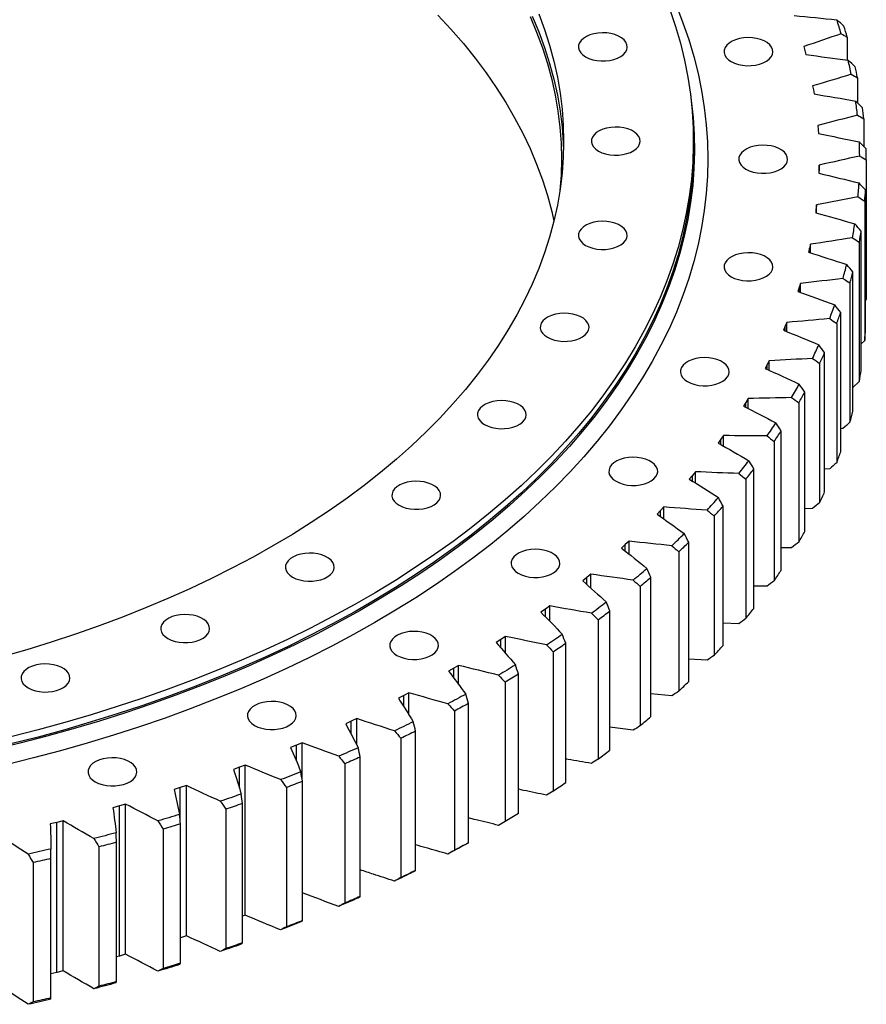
# Model space of a CAD drawing. Header units: millimetres. Extents: x -112 to 5684, y 5243 to 9647.
# Tile 11 of 12: x 3939 to 4321, y 6980 to 7424. Entities that reach past the tile are written whole.
import ezdxf

# ---------------------------------------------------------------- set-up
doc = ezdxf.new("R2010")
doc.units = ezdxf.units.MM
doc.header["$LTSCALE"] = 20

msp = doc.modelspace()

# ---------------------------------------------------------------- linework, layer by layer
at = {"color": 7, "linetype": 'Continuous', "lineweight": 25}
for p, q in [((4312.55, 7416.2), (4312.55, 7405.75)), ((4292.92, 7411.92), (4293.43, 7410.1)), ((4293.43, 7410.1), (4293.88, 7408.28)), ((4296.93, 7394.16), (4297.26, 7392.34)), ((4317.17, 7397.81), (4317.17, 7386.51)), ((4297.26, 7392.34), (4297.54, 7390.51)), ((4299.24, 7376.31), (4299.4, 7374.48)), ((4320.03, 7379.31), (4320.03, 7366.75)), ((4299.4, 7374.48), (4299.5, 7372.64)), ((4243.13, 7365.95), (4243.13, 7369.22)), ((4299.84, 7358.41), (4299.83, 7356.58)), ((4299.84, 7354.72), (4299.84, 7358.41)), ((4321.12, 7360.74), (4321.12, 7297.86)), ((4299.83, 7356.58), (4299.75, 7354.74)), ((4299.83, 7354.72), (4299.83, 7356.58)), ((4320.8, 7284.3), (4320.8, 7347.18)), ((4320.44, 7342.16), (4320.44, 7279.29)), ((4298.54, 7338.69), (4298.29, 7336.86)), ((4298.73, 7340.52), (4298.54, 7338.69)), ((4298.54, 7336.79), (4298.54, 7338.69)), ((4298.73, 7336.73), (4298.73, 7340.52)), ((4318.82, 7265.76), (4318.82, 7328.63)), ((4317.98, 7323.64), (4317.98, 7260.76)), ((4295.56, 7320.87), (4295.13, 7319.05)), ((4295.92, 7322.69), (4295.56, 7320.87)), ((4295.56, 7318.91), (4295.56, 7320.87)), ((4295.92, 7318.8), (4295.92, 7322.69)), ((4315.08, 7247.31), (4315.08, 7310.18)), ((4291.41, 7304.98), (4290.88, 7303.17)), ((4291.41, 7300.96), (4291.41, 7304.98)), ((4313.76, 7305.22), (4313.76, 7242.35)), ((4290.88, 7303.17), (4290.28, 7301.37)), ((4290.88, 7301.15), (4290.88, 7303.17)), ((4321.12, 7297.86), (4320.8, 7297.52)), ((4309.58, 7229), (4309.58, 7291.87)), ((4285.22, 7287.44), (4284.51, 7285.65)), ((4285.22, 7283.27), (4285.22, 7287.44)), ((4284.51, 7285.65), (4283.74, 7283.87)), ((4284.51, 7283.55), (4284.51, 7285.65)), ((4307.79, 7286.96), (4307.79, 7224.09)), ((4320.44, 7279.29), (4318.82, 7277.68)), ((4277.36, 7270.12), (4276.48, 7268.35)), ((4277.36, 7265.77), (4277.36, 7270.12)), ((4302.34, 7210.9), (4302.34, 7273.77)), ((4276.48, 7268.35), (4275.55, 7266.6)), ((4276.48, 7266.17), (4276.48, 7268.35)), ((4300.09, 7268.92), (4300.09, 7206.05)), ((4317.98, 7260.76), (4315.08, 7258.01)), ((4267.86, 7253.08), (4266.82, 7251.34)), ((4267.86, 7248.52), (4267.86, 7253.08)), ((4293.39, 7193.05), (4293.39, 7255.92)), ((4266.82, 7251.34), (4265.72, 7249.62)), ((4266.82, 7249.06), (4266.82, 7251.34)), ((4290.68, 7251.16), (4290.68, 7188.28)), ((4282.75, 7175.52), (4282.75, 7238.39)), ((4310.61, 7239.5), (4309.58, 7239.37)), ((4255.55, 7234.66), (4254.28, 7232.98)), ((4256.76, 7236.36), (4255.55, 7234.66)), ((4255.55, 7232.26), (4255.55, 7234.66)), ((4256.76, 7231.57), (4256.76, 7236.36)), ((4279.59, 7233.72), (4279.59, 7170.84)), ((4270.45, 7158.35), (4270.45, 7221.22)), ((4304.61, 7221.34), (4302.34, 7221.14)), ((4242.7, 7218.37), (4241.27, 7216.73)), ((4244.07, 7220.03), (4242.7, 7218.37)), ((4242.7, 7215.82), (4242.7, 7218.37)), ((4244.07, 7214.95), (4244.07, 7220.03)), ((4266.84, 7216.65), (4266.84, 7153.78)), ((4229.84, 7204.12), (4228.32, 7202.51)), ((4229.84, 7198.71), (4229.84, 7204.12)), ((4256.53, 7141.6), (4256.53, 7204.47)), ((4296.88, 7203.41), (4293.39, 7203.21)), ((4228.32, 7202.51), (4226.74, 7200.91)), ((4228.32, 7199.79), (4228.32, 7202.51)), ((4252.49, 7200.02), (4252.49, 7137.15)), ((4212.44, 7187.13), (4210.71, 7185.59)), ((4214.12, 7188.69), (4212.44, 7187.13)), ((4212.44, 7184.21), (4212.44, 7187.13)), ((4214.12, 7182.87), (4214.12, 7188.69)), ((4241.03, 7125.31), (4241.03, 7188.19)), ((4287.46, 7185.74), (4282.75, 7185.62)), ((4236.58, 7183.88), (4236.58, 7121)), ((4195.12, 7172.28), (4193.25, 7170.79)), ((4196.95, 7173.78), (4195.12, 7172.28)), ((4195.12, 7169.11), (4195.12, 7172.28)), ((4196.95, 7167.48), (4196.95, 7173.78)), ((4224, 7109.55), (4224, 7172.42)), ((4219.15, 7168.26), (4219.15, 7105.38)), ((4276.36, 7168.4), (4270.45, 7168.45)), ((4178.38, 7159.45), (4176.41, 7158)), ((4178.38, 7152.54), (4178.38, 7159.45)), ((4176.41, 7158), (4174.4, 7156.58)), ((4176.41, 7154.53), (4176.41, 7158)), ((4205.5, 7094.35), (4205.5, 7157.22)), ((4200.25, 7153.22), (4200.25, 7090.34)), ((4263.63, 7151.44), (4256.53, 7151.72)), ((4158.47, 7145.72), (4156.37, 7144.34)), ((4158.47, 7138.06), (4158.47, 7145.72)), ((4156.37, 7144.34), (4154.22, 7142.98)), ((4156.37, 7140.49), (4156.37, 7144.34)), ((4185.57, 7079.76), (4185.57, 7142.63)), ((4179.95, 7138.8), (4179.95, 7075.93)), ((4137.28, 7132.65), (4135.05, 7131.33)), ((4137.28, 7124.01), (4137.28, 7132.65)), ((4249.29, 7134.92), (4241.03, 7135.5)), ((4135.05, 7131.33), (4132.78, 7130.05)), ((4135.05, 7127), (4135.05, 7131.33)), ((4164.28, 7065.82), (4164.28, 7128.7)), ((4158.3, 7125.05), (4158.3, 7062.18)), ((4112.53, 7119.03), (4110.14, 7117.82)), ((4114.88, 7120.27), (4112.53, 7119.03)), ((4112.53, 7114.05), (4112.53, 7119.03)), ((4114.88, 7110.31), (4114.88, 7120.27)), ((4233.4, 7118.87), (4224, 7119.84)), ((4141.69, 7052.59), (4141.69, 7115.46)), ((4135.38, 7112.01), (4135.38, 7049.14)), ((4088.86, 7107.46), (4086.36, 7106.32)), ((4091.33, 7108.62), (4088.86, 7107.46)), ((4088.86, 7101.59), (4088.86, 7107.46)), ((4091.33, 7096.82), (4091.33, 7108.62)), ((4117.88, 7040.09), (4117.88, 7102.97)), ((4216.01, 7103.35), (4205.5, 7104.79)), ((4064.13, 7096.66), (4061.52, 7095.61)), ((4066.7, 7097.74), (4064.13, 7096.66)), ((4064.13, 7089.49), (4064.13, 7096.66)), ((4066.7, 7081.22), (4066.7, 7097.74)), ((4111.24, 7099.72), (4111.24, 7036.85)), ((4041.08, 7087.66), (4038.4, 7086.66)), ((4041.08, 7019.89), (4041.08, 7087.66)), ((4085.97, 7088.22), (4085.97, 7025.35)), ((4092.9, 7028.37), (4092.9, 7091.25)), ((4038.4, 7086.66), (4035.7, 7085.69)), ((4038.4, 7077.29), (4038.4, 7086.66)), ((4014.53, 7078.41), (4011.76, 7077.5)), ((4014.53, 7010.64), (4014.53, 7078.41)), ((4066.85, 7017.47), (4066.85, 7080.34)), ((4011.76, 7077.5), (4008.97, 7076.62)), ((4011.76, 7061.79), (4011.76, 7077.5)), ((4059.64, 7077.54), (4059.64, 7014.66)), ((3987.13, 7070.02), (3984.29, 7069.19)), ((3987.13, 7002.24), (3987.13, 7070.02)), ((4039.8, 7007.4), (4039.8, 7070.28)), ((3984.29, 7069.19), (3981.42, 7068.4)), ((3984.29, 7001.42), (3984.29, 7069.19)), ((4032.33, 7067.71), (4032.33, 7004.83)), ((3956.06, 7061.78), (3953.12, 7061.08)), ((3958.98, 7062.51), (3956.06, 7061.78)), ((3956.06, 6994), (3956.06, 7061.78)), ((3958.98, 6994.73), (3958.98, 7062.51)), ((4011.82, 6998.21), (4011.82, 7061.09)), ((4004.12, 7058.76), (4004.12, 6995.89)), ((3983.02, 6989.93), (3983.02, 7052.8)), ((3975.1, 7050.73), (3975.1, 6987.85)), ((3945.36, 7043.63), (3945.36, 6980.75)), ((3953.46, 6982.58), (3953.46, 7045.45)), ((4041.08, 7019.89), (4039.8, 7019.41)), ((4014.53, 7010.64), (4011.82, 7009.74)), ((3984.29, 7001.42), (3983.02, 7001.07)), ((3987.13, 7002.24), (3984.29, 7001.42)), ((3956.06, 6994), (3953.46, 6993.39)), ((3958.98, 6994.73), (3956.06, 6994))]:
    msp.add_line(p, q, dxfattribs=at)
at = {"color": 7, "linetype": 'Continuous', "lineweight": 25, "flags": 128}
for points in [[(4235.47, 7430.2), (4238.43, 7422.65), (4241.05, 7415.05), (4243.32, 7407.42), (4245.25, 7399.75), (4246.82, 7392.06), (4248.05, 7384.35), (4248.93, 7376.62), (4249.46, 7368.88), (4249.63, 7361.13), (4249.46, 7353.39), (4248.93, 7345.65), (4248.05, 7337.92), (4246.82, 7330.21), (4245.25, 7322.52), (4243.32, 7314.85), (4241.05, 7307.22), (4238.43, 7299.62), (4235.47, 7292.07), (4232.17, 7284.56), (4228.53, 7277.1), (4224.55, 7269.71), (4220.23, 7262.37), (4215.59, 7255.11), (4210.62, 7247.91), (4205.32, 7240.8), (4199.71, 7233.76), (4193.77, 7226.82), (4187.52, 7219.96), (4180.97, 7213.2), (4174.11, 7206.55), (4166.95, 7200), (4159.5, 7193.56), (4151.75, 7187.23), (4143.72, 7181.02), (4135.42, 7174.94), (4126.84, 7168.99), (4117.99, 7163.16), (4108.89, 7157.48), (4099.52, 7151.93), (4089.91, 7146.52), (4080.06, 7141.27), (4069.97, 7136.16), (4059.66, 7131.21), (4049.12, 7126.41), (4038.37, 7121.78), (4027.41, 7117.31), (4016.26, 7113), (4004.91, 7108.87), (3993.38, 7104.91), (3981.67, 7101.13), (3969.8, 7097.52), (3957.77, 7094.09), (3945.58, 7090.85), (3933.26, 7087.79)], [(4173.41, 7426.7), (4176.03, 7419.62), (4178.31, 7412.49), (4180.24, 7405.33), (4181.82, 7398.14), (4183.05, 7390.93), (4183.93, 7383.7), (4184.45, 7376.46), (4184.63, 7369.22), (4184.45, 7361.97), (4183.93, 7354.73), (4183.05, 7347.5), (4181.82, 7340.29), (4180.24, 7333.1), (4178.31, 7325.94), (4176.03, 7318.82), (4173.41, 7311.73), (4170.45, 7304.69), (4167.14, 7297.7), (4163.5, 7290.77), (4159.52, 7283.89), (4155.21, 7277.09), (4150.57, 7270.36), (4145.6, 7263.7), (4140.31, 7257.13), (4134.71, 7250.65), (4128.79, 7244.25), (4122.57, 7237.96), (4116.04, 7231.77), (4109.21, 7225.69), (4102.09, 7219.72), (4094.69, 7213.87), (4087, 7208.15), (4079.04, 7202.55), (4070.81, 7197.08), (4062.31, 7191.74), (4053.56, 7186.55), (4044.56, 7181.49), (4035.32, 7176.59), (4025.85, 7171.84), (4016.14, 7167.24), (4006.22, 7162.8), (3996.09, 7158.53), (3985.75, 7154.42), (3975.22, 7150.48), (3964.49, 7146.71), (3953.6, 7143.11), (3942.53, 7139.7), (3931.29, 7136.46)], [(4232.58, 7428.57), (4235.12, 7421), (4237.31, 7413.39), (4239.16, 7405.75), (4240.65, 7398.09), (4241.8, 7390.41), (4242.59, 7382.71), (4243.03, 7375), (4243.12, 7367.29), (4242.86, 7359.58), (4242.24, 7351.88), (4241.27, 7344.18), (4239.95, 7336.51), (4238.28, 7328.86), (4236.26, 7321.24), (4233.89, 7313.65), (4231.18, 7306.1), (4228.12, 7298.59), (4224.72, 7291.13), (4220.98, 7283.73), (4216.9, 7276.39), (4212.49, 7269.11), (4207.75, 7261.9), (4202.67, 7254.77), (4197.28, 7247.71), (4191.56, 7240.74), (4185.53, 7233.86), (4179.18, 7227.08), (4172.53, 7220.39), (4165.57, 7213.81), (4158.32, 7207.33), (4150.77, 7200.97), (4142.93, 7194.72), (4134.81, 7188.6), (4126.41, 7182.6), (4117.75, 7176.74), (4108.81, 7171), (4099.62, 7165.41), (4090.17, 7159.96), (4080.48, 7154.65), (4070.55, 7149.49), (4060.39, 7144.49), (4050, 7139.64), (4039.39, 7134.95), (4028.58, 7130.43), (4017.55, 7126.07), (4006.34, 7121.88), (3994.94, 7117.87), (3983.35, 7114.02), (3971.6, 7110.36), (3959.68, 7106.88), (3947.61, 7103.58), (3935.39, 7100.46)], [(4127.92, 7426.13), (4133.82, 7419.75), (4139.41, 7413.28), (4144.69, 7406.72), (4149.64, 7400.08), (4154.27, 7393.37), (4158.57, 7386.58), (4162.55, 7379.72), (4166.18, 7372.8), (4169.48, 7365.83), (4172.44, 7358.8), (4175.05, 7351.73), (4177.32, 7344.62), (4179.25, 7337.48), (4180.24, 7333.13)], [(4169.48, 7425.43), (4172.44, 7418.41), (4175.05, 7411.34), (4177.32, 7404.23), (4179.25, 7397.08), (4180.82, 7389.91), (4182.05, 7382.72), (4182.93, 7375.5), (4183.46, 7368.28), (4183.63, 7361.05), (4183.46, 7353.82), (4182.96, 7346.89)], [(4170.45, 7425.58), (4173.41, 7418.54), (4176.03, 7411.45), (4178.31, 7404.32), (4180.24, 7397.16), (4181.82, 7389.98), (4183.05, 7382.76), (4183.93, 7375.54), (4184.45, 7368.3), (4184.58, 7365.13)], [(4194.55, 7407.26), (4196.07, 7406.53), (4197.78, 7405.97), (4199.64, 7405.59), (4201.59, 7405.42), (4203.56, 7405.44), (4205.5, 7405.67), (4207.33, 7406.09), (4209, 7406.7), (4210.45, 7407.47), (4211.65, 7408.37), (4212.54, 7409.39), (4213.11, 7410.48), (4213.33, 7411.61), (4213.2, 7412.74), (4212.71, 7413.85), (4211.9, 7414.89), (4210.78, 7415.82), (4209.38, 7416.63), (4207.76, 7417.27), (4205.97, 7417.75), (4204.05, 7418.02), (4202.09, 7418.1), (4200.13, 7417.97), (4198.24, 7417.65), (4196.48, 7417.13), (4194.91, 7416.44), (4193.58, 7415.6), (4192.53, 7414.63), (4191.8, 7413.58), (4191.4, 7412.46), (4191.36, 7411.32), (4191.67, 7410.2), (4192.32, 7409.13), (4193.29, 7408.14), (4194.55, 7407.26)], [(4260.24, 7405.1), (4261.75, 7404.37), (4263.46, 7403.81), (4265.33, 7403.43), (4267.27, 7403.26), (4269.25, 7403.28), (4271.18, 7403.51), (4273.01, 7403.93), (4274.68, 7404.54), (4276.13, 7405.31), (4277.33, 7406.21), (4278.22, 7407.23), (4278.79, 7408.32), (4279.01, 7409.45), (4278.88, 7410.59), (4278.4, 7411.69), (4277.58, 7412.73), (4276.46, 7413.66), (4275.06, 7414.47), (4273.44, 7415.11), (4271.65, 7415.59), (4269.73, 7415.86), (4267.77, 7415.94), (4265.81, 7415.81), (4263.92, 7415.49), (4262.16, 7414.97), (4260.59, 7414.28), (4259.26, 7413.44), (4258.21, 7412.47), (4257.48, 7411.42), (4257.08, 7410.3), (4257.04, 7409.16), (4257.35, 7408.04), (4258, 7406.97), (4258.97, 7405.98), (4260.24, 7405.1)], [(4241.81, 7390.34), (4242.18, 7387.62), (4243.02, 7379.95), (4243.5, 7372.27), (4243.63, 7364.58), (4243.41, 7356.9), (4242.84, 7349.22), (4241.92, 7341.55), (4240.66, 7333.9), (4239.04, 7326.27), (4237.08, 7318.66), (4234.77, 7311.09), (4232.12, 7303.56), (4229.13, 7296.07), (4225.79, 7288.63), (4222.12, 7281.24), (4218.12, 7273.91), (4213.78, 7266.64), (4209.11, 7259.44), (4204.11, 7252.32), (4198.8, 7245.27), (4193.16, 7238.31), (4187.21, 7231.43), (4180.95, 7224.65), (4174.38, 7217.96), (4167.51, 7211.38), (4160.34, 7204.9), (4152.88, 7198.53), (4145.13, 7192.28), (4137.1, 7186.15), (4128.79, 7180.14), (4120.22, 7174.26), (4111.37, 7168.51), (4102.27, 7162.9), (4092.92, 7157.43), (4083.32, 7152.11), (4073.48, 7146.93), (4063.41, 7141.9), (4053.11, 7137.02), (4042.6, 7132.31), (4031.87, 7127.75), (4020.94, 7123.36), (4009.82, 7119.14), (3998.5, 7115.09), (3987.01, 7111.21), (3975.34, 7107.5), (3963.51, 7103.98), (3951.52, 7100.63), (3939.39, 7097.47), (3927.11, 7094.49)], [(4200.35, 7364.73), (4201.87, 7364), (4203.58, 7363.43), (4205.44, 7363.06), (4207.39, 7362.88), (4209.36, 7362.91), (4211.29, 7363.13), (4213.12, 7363.56), (4214.79, 7364.16), (4216.25, 7364.93), (4217.44, 7365.84), (4218.34, 7366.85), (4218.91, 7367.94), (4219.13, 7369.07), (4219, 7370.21), (4218.51, 7371.31), (4217.7, 7372.35), (4216.58, 7373.29), (4215.18, 7374.09), (4213.56, 7374.74), (4211.76, 7375.21), (4209.85, 7375.49), (4207.88, 7375.57), (4205.92, 7375.44), (4204.04, 7375.11), (4202.28, 7374.59), (4200.71, 7373.9), (4199.38, 7373.06), (4198.33, 7372.1), (4197.6, 7371.04), (4197.2, 7369.93), (4197.16, 7368.79), (4197.46, 7367.67), (4198.12, 7366.59), (4199.09, 7365.6), (4200.35, 7364.73)], [(4266.85, 7356.56), (4268.37, 7355.83), (4270.08, 7355.27), (4271.94, 7354.89), (4273.89, 7354.72), (4275.86, 7354.74), (4277.79, 7354.97), (4279.62, 7355.39), (4281.29, 7356), (4282.75, 7356.77), (4283.94, 7357.67), (4284.84, 7358.69), (4285.41, 7359.78), (4285.63, 7360.91), (4285.5, 7362.04), (4285.01, 7363.15), (4284.2, 7364.19), (4283.08, 7365.12), (4281.68, 7365.93), (4280.06, 7366.57), (4278.26, 7367.05), (4276.35, 7367.32), (4274.38, 7367.4), (4272.42, 7367.27), (4270.54, 7366.94), (4268.78, 7366.43), (4267.21, 7365.74), (4265.88, 7364.9), (4264.83, 7363.93), (4264.1, 7362.88), (4263.7, 7361.76), (4263.66, 7360.62), (4263.96, 7359.5), (4264.62, 7358.43), (4265.59, 7357.43), (4266.85, 7356.56)], [(4243.13, 7365.95), (4243.12, 7364.02), (4242.86, 7356.31), (4242.24, 7348.61), (4241.27, 7340.92), (4239.95, 7333.24), (4238.28, 7325.59), (4236.26, 7317.97), (4233.89, 7310.38), (4231.18, 7302.83), (4228.12, 7295.32), (4224.72, 7287.87), (4220.98, 7280.46), (4216.9, 7273.12), (4212.49, 7265.84), (4207.75, 7258.63), (4202.67, 7251.5), (4197.28, 7244.45), (4191.56, 7237.48), (4185.53, 7230.6), (4179.18, 7223.81), (4172.53, 7217.12), (4165.57, 7210.54), (4158.32, 7204.07), (4150.77, 7197.7), (4142.93, 7191.46), (4134.81, 7185.34), (4126.41, 7179.34), (4117.75, 7173.47), (4108.81, 7167.74), (4099.62, 7162.14), (4090.17, 7156.69), (4080.48, 7151.38), (4070.55, 7146.23), (4060.39, 7141.22), (4050, 7136.37), (4039.39, 7131.69), (4028.58, 7127.16), (4017.55, 7122.8), (4006.34, 7118.62), (3994.94, 7114.6), (3983.35, 7110.76), (3971.6, 7107.1), (3959.68, 7103.61), (3947.61, 7100.31), (3935.39, 7097.2)], [(4194.55, 7322.19), (4196.07, 7321.46), (4197.78, 7320.9), (4199.64, 7320.52), (4201.59, 7320.35), (4203.56, 7320.37), (4205.5, 7320.6), (4207.33, 7321.02), (4209, 7321.63), (4210.45, 7322.4), (4211.65, 7323.3), (4212.54, 7324.32), (4213.11, 7325.41), (4213.33, 7326.54), (4213.2, 7327.68), (4212.71, 7328.78), (4211.9, 7329.82), (4210.78, 7330.75), (4209.38, 7331.56), (4207.76, 7332.2), (4205.97, 7332.68), (4204.05, 7332.95), (4202.09, 7333.03), (4200.13, 7332.9), (4198.24, 7332.58), (4196.48, 7332.06), (4194.91, 7331.37), (4193.58, 7330.53), (4192.53, 7329.56), (4191.8, 7328.51), (4191.4, 7327.39), (4191.36, 7326.25), (4191.67, 7325.13), (4192.32, 7324.06), (4193.29, 7323.07), (4194.55, 7322.19)], [(4260.24, 7308.02), (4261.75, 7307.29), (4263.46, 7306.73), (4265.33, 7306.35), (4267.27, 7306.18), (4269.25, 7306.2), (4271.18, 7306.43), (4273.01, 7306.85), (4274.68, 7307.46), (4276.13, 7308.23), (4277.33, 7309.13), (4278.22, 7310.15), (4278.79, 7311.24), (4279.01, 7312.37), (4278.88, 7313.5), (4278.4, 7314.61), (4277.58, 7315.64), (4276.46, 7316.58), (4275.06, 7317.39), (4273.44, 7318.03), (4271.65, 7318.5), (4269.73, 7318.78), (4267.77, 7318.86), (4265.81, 7318.73), (4263.92, 7318.4), (4262.16, 7317.89), (4260.59, 7317.2), (4259.26, 7316.36), (4258.21, 7315.39), (4257.48, 7314.34), (4257.08, 7313.22), (4257.04, 7312.08), (4257.35, 7310.96), (4258, 7309.88), (4258.97, 7308.89), (4260.24, 7308.02)], [(4177.3, 7280.7), (4178.81, 7279.97), (4180.53, 7279.41), (4182.39, 7279.04), (4184.34, 7278.86), (4186.31, 7278.88), (4188.24, 7279.11), (4190.07, 7279.54), (4191.74, 7280.14), (4193.2, 7280.91), (4194.39, 7281.82), (4195.29, 7282.83), (4195.85, 7283.92), (4196.08, 7285.05), (4195.94, 7286.19), (4195.46, 7287.29), (4194.65, 7288.33), (4193.52, 7289.26), (4192.13, 7290.07), (4190.51, 7290.72), (4188.71, 7291.19), (4186.8, 7291.47), (4184.83, 7291.54), (4182.87, 7291.42), (4180.98, 7291.09), (4179.23, 7290.57), (4177.66, 7289.88), (4176.33, 7289.04), (4175.28, 7288.08), (4174.54, 7287.02), (4174.15, 7285.91), (4174.1, 7284.77), (4174.41, 7283.64), (4175.06, 7282.57), (4176.04, 7281.58), (4177.3, 7280.7)], [(4240.55, 7260.68), (4242.06, 7259.95), (4243.77, 7259.38), (4245.64, 7259.01), (4247.58, 7258.83), (4249.56, 7258.86), (4251.49, 7259.08), (4253.32, 7259.51), (4254.99, 7260.11), (4256.44, 7260.88), (4257.64, 7261.79), (4258.53, 7262.8), (4259.1, 7263.89), (4259.32, 7265.02), (4259.19, 7266.16), (4258.71, 7267.26), (4257.89, 7268.3), (4256.77, 7269.24), (4255.37, 7270.04), (4253.75, 7270.69), (4251.96, 7271.16), (4250.04, 7271.44), (4248.08, 7271.51), (4246.12, 7271.39), (4244.23, 7271.06), (4242.47, 7270.54), (4240.9, 7269.85), (4239.57, 7269.01), (4238.52, 7268.05), (4237.79, 7266.99), (4237.39, 7265.88), (4237.35, 7264.74), (4237.66, 7263.61), (4238.31, 7262.54), (4239.28, 7261.55), (4240.55, 7260.68)], [(4149.02, 7241.29), (4150.53, 7240.56), (4152.25, 7239.99), (4154.11, 7239.62), (4156.06, 7239.44), (4158.03, 7239.47), (4159.96, 7239.69), (4161.79, 7240.12), (4163.46, 7240.72), (4164.91, 7241.49), (4166.11, 7242.4), (4167, 7243.41), (4167.57, 7244.5), (4167.79, 7245.63), (4167.66, 7246.77), (4167.18, 7247.87), (4166.36, 7248.91), (4165.24, 7249.85), (4163.84, 7250.65), (4162.22, 7251.3), (4160.43, 7251.77), (4158.52, 7252.05), (4156.55, 7252.12), (4154.59, 7252), (4152.7, 7251.67), (4150.94, 7251.15), (4149.37, 7250.46), (4148.04, 7249.62), (4146.99, 7248.66), (4146.26, 7247.6), (4145.86, 7246.49), (4145.82, 7245.35), (4146.13, 7244.22), (4146.78, 7243.15), (4147.75, 7242.16), (4149.02, 7241.29)], [(4208.27, 7215.69), (4209.78, 7214.96), (4211.5, 7214.4), (4213.36, 7214.02), (4215.31, 7213.85), (4217.28, 7213.87), (4219.21, 7214.1), (4221.04, 7214.52), (4222.71, 7215.13), (4224.17, 7215.9), (4225.36, 7216.8), (4226.26, 7217.82), (4226.82, 7218.91), (4227.04, 7220.04), (4226.91, 7221.17), (4226.43, 7222.28), (4225.61, 7223.32), (4224.49, 7224.25), (4223.1, 7225.06), (4221.48, 7225.7), (4219.68, 7226.18), (4217.77, 7226.45), (4215.8, 7226.53), (4213.84, 7226.4), (4211.95, 7226.08), (4210.19, 7225.56), (4208.63, 7224.87), (4207.3, 7224.03), (4206.25, 7223.06), (4205.51, 7222.01), (4205.12, 7220.89), (4205.07, 7219.75), (4205.38, 7218.63), (4206.03, 7217.56), (4207, 7216.57), (4208.27, 7215.69)], [(4110.4, 7204.91), (4111.91, 7204.18), (4113.63, 7203.61), (4115.49, 7203.24), (4117.44, 7203.06), (4119.41, 7203.09), (4121.34, 7203.31), (4123.17, 7203.74), (4124.84, 7204.34), (4126.3, 7205.11), (4127.49, 7206.02), (4128.39, 7207.03), (4128.95, 7208.12), (4129.18, 7209.25), (4129.04, 7210.39), (4128.56, 7211.49), (4127.75, 7212.53), (4126.62, 7213.47), (4125.23, 7214.27), (4123.61, 7214.92), (4121.81, 7215.39), (4119.9, 7215.67), (4117.93, 7215.74), (4115.97, 7215.62), (4114.08, 7215.29), (4112.33, 7214.77), (4110.76, 7214.08), (4109.43, 7213.24), (4108.38, 7212.28), (4107.64, 7211.22), (4107.25, 7210.11), (4107.2, 7208.97), (4107.51, 7207.84), (4108.16, 7206.77), (4109.14, 7205.78), (4110.4, 7204.91)], [(4164.2, 7174.18), (4165.71, 7173.45), (4167.43, 7172.88), (4169.29, 7172.51), (4171.24, 7172.33), (4173.21, 7172.36), (4175.14, 7172.58), (4176.97, 7173.01), (4178.64, 7173.61), (4180.1, 7174.38), (4181.29, 7175.29), (4182.19, 7176.3), (4182.75, 7177.39), (4182.97, 7178.52), (4182.84, 7179.66), (4182.36, 7180.76), (4181.54, 7181.8), (4180.42, 7182.74), (4179.03, 7183.54), (4177.41, 7184.19), (4175.61, 7184.66), (4173.7, 7184.94), (4171.73, 7185.01), (4169.77, 7184.89), (4167.88, 7184.56), (4166.13, 7184.04), (4164.56, 7183.35), (4163.23, 7182.51), (4162.18, 7181.55), (4161.44, 7180.49), (4161.05, 7179.38), (4161, 7178.24), (4161.31, 7177.11), (4161.96, 7176.04), (4162.94, 7175.05), (4164.2, 7174.18)], [(4062.4, 7172.46), (4063.91, 7171.73), (4065.63, 7171.17), (4067.49, 7170.79), (4069.44, 7170.62), (4071.41, 7170.64), (4073.34, 7170.87), (4075.17, 7171.29), (4076.84, 7171.9), (4078.3, 7172.67), (4079.49, 7173.57), (4080.39, 7174.59), (4080.95, 7175.68), (4081.18, 7176.81), (4081.04, 7177.95), (4080.56, 7179.05), (4079.75, 7180.09), (4078.62, 7181.02), (4077.23, 7181.83), (4075.61, 7182.48), (4073.81, 7182.95), (4071.9, 7183.22), (4069.93, 7183.3), (4067.97, 7183.17), (4066.08, 7182.85), (4064.33, 7182.33), (4062.76, 7181.64), (4061.43, 7180.8), (4060.38, 7179.84), (4059.64, 7178.78), (4059.25, 7177.66), (4059.2, 7176.53), (4059.51, 7175.4), (4060.16, 7174.33), (4061.14, 7173.34), (4062.4, 7172.46)], [(4006.2, 7144.75), (4007.71, 7144.02), (4009.43, 7143.46), (4011.29, 7143.09), (4013.24, 7142.91), (4015.21, 7142.93), (4017.14, 7143.16), (4018.97, 7143.58), (4020.64, 7144.19), (4022.1, 7144.96), (4023.29, 7145.86), (4024.19, 7146.88), (4024.75, 7147.97), (4024.98, 7149.1), (4024.84, 7150.24), (4024.36, 7151.34), (4023.54, 7152.38), (4022.42, 7153.31), (4021.03, 7154.12), (4019.41, 7154.77), (4017.61, 7155.24), (4015.7, 7155.51), (4013.73, 7155.59), (4011.77, 7155.46), (4009.88, 7155.14), (4008.13, 7154.62), (4006.56, 7153.93), (4005.23, 7153.09), (4004.18, 7152.13), (4003.44, 7151.07), (4003.05, 7149.95), (4003, 7148.82), (4003.31, 7147.69), (4003.96, 7146.62), (4004.94, 7145.63), (4006.2, 7144.75)], [(4109.42, 7137.15), (4110.94, 7136.42), (4112.65, 7135.86), (4114.51, 7135.48), (4116.46, 7135.31), (4118.43, 7135.33), (4120.36, 7135.56), (4122.19, 7135.98), (4123.86, 7136.59), (4125.32, 7137.36), (4126.51, 7138.26), (4127.41, 7139.28), (4127.98, 7140.37), (4128.2, 7141.5), (4128.07, 7142.63), (4127.58, 7143.74), (4126.77, 7144.78), (4125.64, 7145.71), (4124.25, 7146.52), (4122.63, 7147.16), (4120.83, 7147.64), (4118.92, 7147.91), (4116.95, 7147.99), (4114.99, 7147.86), (4113.11, 7147.54), (4111.35, 7147.02), (4109.78, 7146.33), (4108.45, 7145.49), (4107.4, 7144.52), (4106.67, 7143.47), (4106.27, 7142.35), (4106.23, 7141.21), (4106.53, 7140.09), (4107.19, 7139.02), (4108.16, 7138.03), (4109.42, 7137.15)], [(3943.18, 7122.46), (3944.7, 7121.73), (3946.41, 7121.17), (3948.27, 7120.79), (3950.22, 7120.61), (3952.19, 7120.64), (3954.12, 7120.87), (3955.95, 7121.29), (3957.62, 7121.9), (3959.08, 7122.67), (3960.27, 7123.57), (3961.17, 7124.59), (3961.74, 7125.68), (3961.96, 7126.81), (3961.83, 7127.94), (3961.34, 7129.05), (3960.53, 7130.08), (3959.4, 7131.02), (3958.01, 7131.82), (3956.39, 7132.47), (3954.59, 7132.94), (3952.68, 7133.22), (3950.71, 7133.3), (3948.75, 7133.17), (3946.87, 7132.84), (3945.11, 7132.33), (3943.54, 7131.64), (3942.21, 7130.8), (3941.16, 7129.83), (3940.43, 7128.78), (3940.03, 7127.66), (3939.99, 7126.52), (3940.29, 7125.4), (3940.95, 7124.32), (3941.92, 7123.33), (3943.18, 7122.46)], [(4162.89, 7132.83), (4161.95, 7132.25), (4161.01, 7131.67), (4160.07, 7131.09), (4159.12, 7130.51), (4158.18, 7129.93), (4157.23, 7129.36), (4156.28, 7128.79), (4155.32, 7128.21)], [(4164.28, 7128.7), (4163.54, 7128.24), (4162.79, 7127.78), (4162.05, 7127.33), (4161.3, 7126.87), (4160.56, 7126.41), (4159.81, 7125.96), (4159.06, 7125.51), (4158.3, 7125.05)], [(4140.46, 7119.63), (4139.47, 7119.08), (4138.48, 7118.53), (4137.48, 7117.99), (4136.48, 7117.44), (4135.48, 7116.89), (4134.48, 7116.35), (4133.48, 7115.81), (4132.47, 7115.27)], [(4045.29, 7105.53), (4046.8, 7104.8), (4048.52, 7104.24), (4050.38, 7103.86), (4052.33, 7103.68), (4054.3, 7103.71), (4056.23, 7103.94), (4058.06, 7104.36), (4059.73, 7104.97), (4061.18, 7105.74), (4062.38, 7106.64), (4063.27, 7107.66), (4063.84, 7108.75), (4064.06, 7109.88), (4063.93, 7111.01), (4063.45, 7112.12), (4062.63, 7113.15), (4061.51, 7114.09), (4060.12, 7114.89), (4058.49, 7115.54), (4056.7, 7116.01), (4054.79, 7116.29), (4052.82, 7116.37), (4050.86, 7116.24), (4048.97, 7115.91), (4047.21, 7115.4), (4045.64, 7114.71), (4044.31, 7113.87), (4043.26, 7112.9), (4042.53, 7111.85), (4042.13, 7110.73), (4042.09, 7109.59), (4042.4, 7108.47), (4043.05, 7107.39), (4044.02, 7106.4), (4045.29, 7105.53)], [(4141.69, 7115.46), (4140.91, 7115.03), (4140.12, 7114.6), (4139.33, 7114.16), (4138.55, 7113.73), (4137.76, 7113.3), (4136.96, 7112.87), (4136.17, 7112.44), (4135.38, 7112.01)], [(4116.81, 7107.17), (4115.77, 7106.66), (4114.73, 7106.14), (4113.68, 7105.62), (4112.63, 7105.11), (4111.58, 7104.6), (4110.53, 7104.09), (4109.47, 7103.58), (4108.42, 7103.07)], [(4117.88, 7102.97), (4117.05, 7102.56), (4116.23, 7102.15), (4115.4, 7101.74), (4114.57, 7101.34), (4113.74, 7100.93), (4112.91, 7100.53), (4112.08, 7100.13), (4111.24, 7099.72)], [(4092.01, 7095.48), (4090.92, 7095), (4089.83, 7094.52), (4088.73, 7094.04), (4087.64, 7093.56), (4086.54, 7093.08), (4085.44, 7092.6), (4084.34, 7092.13), (4083.23, 7091.65)], [(3973.37, 7080.09), (3974.89, 7079.36), (3976.6, 7078.8), (3978.46, 7078.42), (3980.41, 7078.24), (3982.38, 7078.27), (3984.31, 7078.5), (3986.14, 7078.92), (3987.81, 7079.53), (3989.27, 7080.29), (3990.46, 7081.2), (3991.36, 7082.21), (3991.93, 7083.31), (3992.15, 7084.44), (3992.02, 7085.57), (3991.53, 7086.68), (3990.72, 7087.71), (3989.59, 7088.65), (3988.2, 7089.45), (3986.58, 7090.1), (3984.78, 7090.57), (3982.87, 7090.85), (3980.9, 7090.93), (3978.94, 7090.8), (3977.06, 7090.47), (3975.3, 7089.96), (3973.73, 7089.27), (3972.4, 7088.43), (3971.35, 7087.46), (3970.62, 7086.41), (3970.22, 7085.29), (3970.18, 7084.15), (3970.48, 7083.03), (3971.14, 7081.95), (3972.11, 7080.96), (3973.37, 7080.09)], [(4092.9, 7091.25), (4092.04, 7090.87), (4091.18, 7090.48), (4090.31, 7090.1), (4089.45, 7089.73), (4088.58, 7089.35), (4087.71, 7088.97), (4086.84, 7088.59), (4085.97, 7088.22)], [(4066.13, 7084.6), (4064.99, 7084.15), (4063.86, 7083.71), (4062.72, 7083.26), (4061.58, 7082.82), (4060.44, 7082.37), (4059.29, 7081.93), (4058.15, 7081.49), (4057, 7081.06)], [(4066.85, 7080.34), (4065.95, 7079.99), (4065.06, 7079.63), (4064.16, 7079.28), (4063.25, 7078.93), (4062.35, 7078.58), (4061.45, 7078.23), (4060.55, 7077.88), (4059.64, 7077.54)], [(4039.25, 7074.56), (4038.07, 7074.15), (4036.9, 7073.74), (4035.72, 7073.33), (4034.54, 7072.92), (4033.35, 7072.52), (4032.17, 7072.11), (4030.98, 7071.71), (4029.8, 7071.31)], [(4039.8, 7070.28), (4038.87, 7069.95), (4037.94, 7069.63), (4037, 7069.31), (4036.07, 7068.98), (4035.14, 7068.66), (4034.2, 7068.34), (4033.27, 7068.02), (4032.33, 7067.71)], [(4011.45, 7065.39), (4010.24, 7065.01), (4009.02, 7064.64), (4007.81, 7064.27), (4006.59, 7063.9), (4005.37, 7063.53), (4004.15, 7063.17), (4002.93, 7062.8), (4001.7, 7062.44)], [(4164.28, 7065.82), (4163.54, 7065.37), (4162.79, 7064.91), (4162.05, 7064.45), (4161.3, 7064), (4160.56, 7063.54), (4159.81, 7063.09), (4159.06, 7062.63), (4158.3, 7062.18)], [(4011.82, 7061.09), (4010.86, 7060.79), (4009.9, 7060.5), (4008.94, 7060.21), (4007.98, 7059.92), (4007.02, 7059.63), (4006.05, 7059.34), (4005.09, 7059.05), (4004.12, 7058.76)], [(3982.82, 7057.11), (3981.57, 7056.78), (3980.33, 7056.44), (3979.08, 7056.11), (3977.82, 7055.78), (3976.57, 7055.45), (3975.32, 7055.13), (3974.06, 7054.8), (3972.81, 7054.48)], [(3983.02, 7052.8), (3982.03, 7052.54), (3981.04, 7052.28), (3980.06, 7052.02), (3979.07, 7051.76), (3978.08, 7051.5), (3977.09, 7051.24), (3976.1, 7050.98), (3975.1, 7050.73)], [(4140.46, 7051.86), (4139.47, 7051.31), (4138.48, 7050.76), (4137.48, 7050.21), (4136.48, 7049.67), (4135.48, 7049.12), (4134.48, 7048.58), (4133.48, 7048.04), (4132.47, 7047.49)], [(4141.69, 7052.59), (4140.91, 7052.16), (4140.12, 7051.72), (4139.33, 7051.29), (4138.55, 7050.86), (4137.76, 7050.43), (4136.96, 7050), (4136.17, 7049.57), (4135.38, 7049.14)], [(3953.44, 7049.76), (3952.17, 7049.47), (3950.89, 7049.17), (3949.61, 7048.88), (3948.33, 7048.59), (3947.05, 7048.3), (3945.76, 7048.02), (3944.48, 7047.73), (3943.19, 7047.45)], [(3953.46, 7045.45), (3952.45, 7045.22), (3951.44, 7044.99), (3950.43, 7044.76), (3949.42, 7044.53), (3948.41, 7044.3), (3947.39, 7044.07), (3946.38, 7043.85), (3945.36, 7043.63)], [(4116.81, 7039.4), (4115.77, 7038.88), (4114.73, 7038.37), (4113.68, 7037.85), (4112.63, 7037.34), (4111.58, 7036.82), (4110.53, 7036.31), (4109.47, 7035.8), (4108.42, 7035.3)], [(4117.88, 7040.09), (4117.05, 7039.69), (4116.23, 7039.28), (4115.4, 7038.87), (4114.57, 7038.46), (4113.74, 7038.06), (4112.91, 7037.66), (4112.08, 7037.25), (4111.24, 7036.85)], [(4092.01, 7027.71), (4090.92, 7027.23), (4089.83, 7026.74), (4088.73, 7026.26), (4087.64, 7025.78), (4086.54, 7025.31), (4085.44, 7024.83), (4084.34, 7024.35), (4083.23, 7023.88)], [(4092.9, 7028.37), (4092.04, 7027.99), (4091.18, 7027.61), (4090.31, 7027.23), (4089.45, 7026.85), (4088.58, 7026.47), (4087.71, 7026.1), (4086.84, 7025.72), (4085.97, 7025.35)], [(4066.13, 7016.83), (4064.99, 7016.38), (4063.86, 7015.93), (4062.72, 7015.49), (4061.58, 7015.04), (4060.44, 7014.6), (4059.29, 7014.16), (4058.15, 7013.72), (4057, 7013.28)], [(4066.85, 7017.47), (4065.95, 7017.11), (4065.06, 7016.76), (4064.16, 7016.41), (4063.25, 7016.06), (4062.35, 7015.71), (4061.45, 7015.36), (4060.55, 7015.01), (4059.64, 7014.66)], [(4039.8, 7007.4), (4038.87, 7007.08), (4037.94, 7006.75), (4037, 7006.43), (4036.07, 7006.11), (4035.14, 7005.79), (4034.2, 7005.47), (4033.27, 7005.15), (4032.33, 7004.83)], [(4039.25, 7006.79), (4038.07, 7006.37), (4036.9, 7005.96), (4035.72, 7005.56), (4034.54, 7005.15), (4033.35, 7004.74), (4032.17, 7004.34), (4030.98, 7003.94), (4029.8, 7003.54)], [(4011.45, 6997.61), (4010.24, 6997.24), (4009.02, 6996.87), (4007.81, 6996.5), (4006.59, 6996.13), (4005.37, 6995.76), (4004.15, 6995.39), (4002.93, 6995.03), (4001.7, 6994.67)], [(4011.82, 6998.21), (4010.86, 6997.92), (4009.9, 6997.63), (4008.94, 6997.33), (4007.98, 6997.04), (4007.02, 6996.75), (4006.05, 6996.46), (4005.09, 6996.17), (4004.12, 6995.89)], [(3983.02, 6989.93), (3982.03, 6989.67), (3981.04, 6989.4), (3980.06, 6989.14), (3979.07, 6988.88), (3978.08, 6988.62), (3977.09, 6988.37), (3976.1, 6988.11), (3975.1, 6987.85)], [(3982.82, 6989.34), (3981.57, 6989), (3980.33, 6988.67), (3979.08, 6988.34), (3977.82, 6988.01), (3976.57, 6987.68), (3975.32, 6987.36), (3974.06, 6987.03), (3972.81, 6986.71)], [(3953.44, 6981.99), (3952.17, 6981.69), (3950.89, 6981.4), (3949.61, 6981.11), (3948.33, 6980.82), (3947.05, 6980.53), (3945.76, 6980.25), (3944.48, 6979.96), (3943.19, 6979.68)], [(3953.46, 6982.58), (3952.45, 6982.34), (3951.44, 6982.11), (3950.43, 6981.88), (3949.42, 6981.66), (3948.41, 6981.43), (3947.39, 6981.2), (3946.38, 6980.98), (3945.36, 6980.75)]]:
    msp.add_lwpolyline(points, dxfattribs=at)
at = {"color": 7, "linetype": 'Continuous', "lineweight": 25}
for centre, radius, start, end in [((4106.2, 7357.26), 212.37, 16.5304, 18.2977), ((4108.11, 7354.79), 213.46, 16.7195, 18.1086), ((4115.64, 7359.78), 202.59, 11.2726, 13.0963), ((4117.6, 7357.33), 203.63, 11.4677, 12.9012), ((4121.75, 7360.83), 196.39, 5.8853, 7.7472), ((4123.74, 7358.38), 197.41, 6.0845, 7.548), ((4124.39, 7361.05), 193.75, 0.4279, 2.3068), ((4126.39, 7358.6), 194.74, 0.629, 2.1058), ((4123.5, 7361.1), 194.63, 354.9654, 356.8386), ((4125.5, 7358.65), 195.63, 355.1658, 356.6382), ((4119.12, 7361.65), 199.05, 349.5631, 351.4084), ((4121.1, 7359.2), 200.07, 349.7605, 351.211), ((4111.33, 7363.36), 207.03, 344.2814, 346.079), ((4113.26, 7360.92), 208.1, 344.4737, 345.8867), ((4100.29, 7366.85), 218.61, 339.1716, 340.9051), ((4102.16, 7364.43), 219.74, 339.3571, 340.7196), ((4125.5, 7295.78), 195.63, 355.1658, 356.6382), ((4086.23, 7372.68), 233.83, 334.2728, 335.9303), ((4088.04, 7370.29), 235.04, 334.4502, 335.7529), ((4121.1, 7296.33), 200.07, 349.7605, 351.211), ((4069.46, 7381.36), 252.72, 329.6113, 331.1851), ((4071.18, 7379.01), 254.02, 329.7797, 331.0167), ((4113.26, 7298.05), 208.1, 344.4737, 345.8867), ((4050.31, 7393.28), 275.28, 325.2011, 326.6877), ((4051.93, 7391), 276.7, 325.3602, 326.5286), ((4029.18, 7408.76), 301.48, 321.0458, 322.445), ((4102.16, 7301.56), 219.74, 339.3571, 340.7196), ((4030.69, 7406.55), 303.03, 321.1955, 322.2953), ((4006.5, 7427.99), 331.22, 317.1409, 318.4551), ((4088.04, 7307.42), 235.04, 334.4502, 335.7529), ((4007.89, 7425.88), 332.93, 317.2815, 318.3144), ((3982.7, 7451.05), 364.36, 313.4759, 314.7091), ((4071.18, 7316.14), 254.02, 329.7797, 331.0167), ((3983.97, 7449.06), 366.24, 313.6079, 314.5771), ((3958.26, 7477.9), 400.68, 310.0364, 311.1939), ((3959.4, 7476.06), 402.75, 310.1603, 311.07), ((4051.93, 7328.12), 276.7, 325.3602, 326.5286), ((3933.63, 7508.38), 439.87, 306.8058, 307.8935), ((4030.69, 7343.68), 303.03, 321.1955, 322.2953), ((3934.64, 7506.69), 442.14, 306.9222, 307.7771), ((3909.25, 7542.19), 481.56, 303.7665, 304.7904), ((3910.14, 7540.68), 484.05, 303.876, 304.6808), ((4007.89, 7363.01), 332.93, 317.2815, 318.3144), ((3983.97, 7386.19), 366.24, 313.6079, 314.5771), ((3959.4, 7413.18), 402.75, 310.1603, 311.07), ((3934.64, 7443.82), 442.14, 306.9222, 307.7771), ((3910.14, 7477.81), 484.05, 303.876, 304.6808)]:
    msp.add_arc(centre, radius, start, end, dxfattribs=at)
for points in [[(4288.52, 7425.92), (4294.97, 7425.29), (4301.4, 7424.63), (4307.83, 7423.93)], [(4311, 7421.14), (4309.94, 7422.07), (4308.89, 7423), (4307.83, 7423.93)], [(4309.79, 7417.68), (4304.2, 7415.73), (4298.57, 7413.81), (4292.92, 7411.92)], [(4309.79, 7417.68), (4310.71, 7417.19), (4311.63, 7416.69), (4312.55, 7416.2)], [(4293.88, 7408.28), (4300.25, 7407.45), (4306.61, 7406.59), (4312.96, 7405.69)], [(4316.09, 7402.79), (4315.05, 7403.76), (4314.01, 7404.72), (4312.96, 7405.69)], [(4314.32, 7399.38), (4308.55, 7397.61), (4302.75, 7395.87), (4296.93, 7394.16)], [(4314.32, 7399.38), (4315.27, 7398.86), (4316.22, 7398.34), (4317.17, 7397.81)], [(4297.54, 7390.51), (4303.83, 7389.47), (4310.1, 7388.41), (4316.35, 7387.31)], [(4319.43, 7384.31), (4318.4, 7385.31), (4317.38, 7386.31), (4316.35, 7387.31)], [(4317.11, 7380.97), (4311.17, 7379.39), (4305.22, 7377.83), (4299.24, 7376.31)], [(4317.11, 7380.97), (4318.08, 7380.42), (4319.05, 7379.86), (4320.03, 7379.31)], [(4299.5, 7372.64), (4305.68, 7371.41), (4311.84, 7370.15), (4317.97, 7368.85)], [(4321, 7365.76), (4319.99, 7366.79), (4318.98, 7367.82), (4317.97, 7368.85)], [(4318.13, 7362.5), (4312.05, 7361.1), (4305.96, 7359.74), (4299.84, 7358.41)], [(4318.13, 7362.5), (4319.12, 7361.91), (4320.12, 7361.32), (4321.12, 7360.74)], [(4299.75, 7354.74), (4305.8, 7353.31), (4311.83, 7351.86), (4317.84, 7350.36)], [(4320.8, 7347.18), (4319.81, 7348.24), (4318.82, 7349.3), (4317.84, 7350.36)], [(4317.38, 7344.02), (4311.18, 7342.82), (4304.97, 7341.65), (4298.73, 7340.52)], [(4317.38, 7344.02), (4318.4, 7343.4), (4319.42, 7342.78), (4320.44, 7342.16)], [(4298.29, 7336.86), (4304.2, 7335.24), (4310.08, 7333.59), (4315.93, 7331.91)], [(4318.82, 7328.63), (4317.86, 7329.73), (4316.9, 7330.82), (4315.93, 7331.91)], [(4314.87, 7325.59), (4308.57, 7324.59), (4302.25, 7323.62), (4295.92, 7322.69)], [(4314.87, 7325.59), (4315.91, 7324.94), (4316.95, 7324.29), (4317.98, 7323.64)], [(4295.13, 7319.05), (4300.88, 7317.25), (4306.59, 7315.41), (4312.27, 7313.55)], [(4315.08, 7310.18), (4314.14, 7311.3), (4313.21, 7312.43), (4312.27, 7313.55)], [(4310.61, 7307.27), (4304.22, 7306.47), (4297.82, 7305.71), (4291.41, 7304.98)], [(4310.61, 7307.27), (4311.66, 7306.59), (4312.71, 7305.9), (4313.76, 7305.22)], [(4290.28, 7301.37), (4295.84, 7299.38), (4301.37, 7297.37), (4306.87, 7295.33)], [(4309.58, 7291.87), (4308.68, 7293.03), (4307.77, 7294.18), (4306.87, 7295.33)], [(4304.61, 7289.12), (4298.16, 7288.52), (4291.69, 7287.96), (4285.22, 7287.44)], [(4304.61, 7289.12), (4305.67, 7288.4), (4306.73, 7287.68), (4307.79, 7286.96)], [(4283.74, 7283.87), (4289.11, 7281.71), (4294.44, 7279.53), (4299.73, 7277.31)], [(4302.34, 7273.77), (4301.47, 7274.95), (4300.6, 7276.13), (4299.73, 7277.31)], [(4296.88, 7271.18), (4290.38, 7270.79), (4283.87, 7270.44), (4277.36, 7270.12)], [(4296.88, 7271.18), (4297.95, 7270.43), (4299.02, 7269.67), (4300.09, 7268.92)], [(4275.55, 7266.6), (4280.7, 7264.28), (4285.81, 7261.93), (4290.89, 7259.55)], [(4293.39, 7255.92), (4292.56, 7257.13), (4291.72, 7258.34), (4290.89, 7259.55)], [(4287.46, 7253.51), (4280.93, 7253.33), (4274.4, 7253.19), (4267.86, 7253.08)], [(4287.46, 7253.51), (4288.53, 7252.73), (4289.61, 7251.94), (4290.68, 7251.16)], [(4265.72, 7249.62), (4270.64, 7247.14), (4275.52, 7244.63), (4280.36, 7242.09)], [(4282.75, 7238.39), (4281.95, 7239.63), (4281.16, 7240.86), (4280.36, 7242.09)], [(4313.76, 7242.35), (4312.71, 7241.4), (4311.66, 7240.45), (4310.61, 7239.5)], [(4276.36, 7236.18), (4269.82, 7236.2), (4263.29, 7236.27), (4256.76, 7236.36)], [(4276.36, 7236.18), (4277.44, 7235.35), (4278.51, 7234.53), (4279.59, 7233.72)], [(4254.28, 7232.98), (4258.96, 7230.34), (4263.59, 7227.68), (4268.18, 7225)], [(4270.45, 7221.22), (4269.69, 7222.48), (4268.94, 7223.74), (4268.18, 7225)], [(4307.79, 7224.09), (4306.73, 7223.17), (4305.67, 7222.26), (4304.61, 7221.34)], [(4241.27, 7216.73), (4245.69, 7213.95), (4250.07, 7211.14), (4254.4, 7208.32)], [(4263.63, 7219.22), (4257.1, 7219.45), (4250.58, 7219.72), (4244.07, 7220.03)], [(4263.63, 7219.22), (4264.7, 7218.36), (4265.77, 7217.51), (4266.84, 7216.65)], [(4256.53, 7204.47), (4255.82, 7205.75), (4255.11, 7207.04), (4254.4, 7208.32)], [(4249.29, 7202.69), (4242.8, 7203.13), (4236.32, 7203.61), (4229.84, 7204.12)], [(4300.09, 7206.05), (4299.02, 7205.17), (4297.95, 7204.29), (4296.88, 7203.41)], [(4226.74, 7200.91), (4230.88, 7198), (4234.98, 7195.06), (4239.04, 7192.1)], [(4249.29, 7202.69), (4250.36, 7201.8), (4251.43, 7200.91), (4252.49, 7200.02)], [(4241.03, 7188.19), (4240.37, 7189.49), (4239.7, 7190.8), (4239.04, 7192.1)], [(4210.71, 7185.59), (4214.57, 7182.54), (4218.39, 7179.48), (4222.15, 7176.39)], [(4233.4, 7186.64), (4226.96, 7187.29), (4220.53, 7187.97), (4214.12, 7188.69)], [(4233.4, 7186.64), (4234.46, 7185.72), (4235.52, 7184.8), (4236.58, 7183.88)], [(4290.68, 7188.28), (4289.61, 7187.43), (4288.53, 7186.59), (4287.46, 7185.74)], [(4224, 7172.42), (4223.39, 7173.75), (4222.77, 7175.07), (4222.15, 7176.39)], [(4216.01, 7171.12), (4209.64, 7171.98), (4203.28, 7172.86), (4196.95, 7173.78)], [(4193.25, 7170.79), (4196.82, 7167.63), (4200.33, 7164.45), (4203.79, 7161.25)], [(4216.01, 7171.12), (4217.05, 7170.17), (4218.1, 7169.21), (4219.15, 7168.26)], [(4279.59, 7170.84), (4278.51, 7170.03), (4277.44, 7169.22), (4276.36, 7168.4)], [(4197.16, 7156.18), (4190.88, 7157.24), (4184.62, 7158.32), (4178.38, 7159.45)], [(4205.5, 7157.22), (4204.93, 7158.56), (4204.36, 7159.91), (4203.79, 7161.25)], [(4174.4, 7156.58), (4177.66, 7153.31), (4180.87, 7150.02), (4184.02, 7146.71)], [(4197.16, 7156.18), (4198.19, 7155.19), (4199.22, 7154.21), (4200.25, 7153.22)], [(4266.84, 7153.78), (4265.77, 7153), (4264.7, 7152.22), (4263.63, 7151.44)], [(4176.91, 7141.87), (4170.74, 7143.12), (4164.59, 7144.4), (4158.47, 7145.72)], [(4185.57, 7142.63), (4185.05, 7143.99), (4184.54, 7145.35), (4184.02, 7146.71)], [(4154.22, 7142.98), (4157.17, 7139.61), (4160.05, 7136.23), (4162.89, 7132.83)], [(4176.91, 7141.87), (4177.92, 7140.84), (4178.94, 7139.82), (4179.95, 7138.8)], [(4252.49, 7137.15), (4251.43, 7136.41), (4250.36, 7135.66), (4249.29, 7134.92)], [(4155.32, 7128.21), (4149.28, 7129.66), (4143.27, 7131.14), (4137.28, 7132.65)], [(4164.28, 7128.7), (4163.82, 7130.08), (4163.35, 7131.45), (4162.89, 7132.83)], [(4132.78, 7130.05), (4135.4, 7126.59), (4137.96, 7123.12), (4140.46, 7119.63)], [(4155.32, 7128.21), (4156.32, 7127.16), (4157.31, 7126.11), (4158.3, 7125.05)], [(4132.47, 7115.27), (4126.58, 7116.9), (4120.71, 7118.57), (4114.88, 7120.27)], [(4141.69, 7115.46), (4141.28, 7116.85), (4140.87, 7118.24), (4140.46, 7119.63)], [(4236.58, 7121), (4235.52, 7120.29), (4234.46, 7119.58), (4233.4, 7118.87)], [(4110.14, 7117.82), (4112.42, 7114.28), (4114.65, 7110.73), (4116.81, 7107.17)], [(4132.47, 7115.27), (4133.44, 7114.18), (4134.41, 7113.1), (4135.38, 7112.01)], [(4086.36, 7106.32), (4088.3, 7102.72), (4090.19, 7099.11), (4092.01, 7095.48)], [(4108.42, 7103.07), (4102.69, 7104.89), (4096.99, 7106.74), (4091.33, 7108.62)], [(4117.88, 7102.97), (4117.52, 7104.37), (4117.17, 7105.77), (4116.81, 7107.17)], [(4219.15, 7105.38), (4218.1, 7104.71), (4217.05, 7104.03), (4216.01, 7103.35)], [(4108.42, 7103.07), (4109.36, 7101.95), (4110.3, 7100.84), (4111.24, 7099.72)], [(4083.23, 7091.65), (4077.69, 7093.65), (4072.18, 7095.68), (4066.7, 7097.74)], [(4061.52, 7095.61), (4063.12, 7091.95), (4064.65, 7088.28), (4066.13, 7084.6)], [(4092.9, 7091.25), (4092.61, 7092.66), (4092.31, 7094.07), (4092.01, 7095.48)], [(4057, 7081.06), (4051.66, 7083.23), (4046.35, 7085.43), (4041.08, 7087.66)], [(4083.23, 7091.65), (4084.15, 7090.51), (4085.06, 7089.36), (4085.97, 7088.22)], [(4200.25, 7090.34), (4199.22, 7089.7), (4198.19, 7089.06), (4197.16, 7088.41)], [(4035.7, 7085.69), (4036.94, 7081.99), (4038.13, 7078.28), (4039.25, 7074.56)], [(4066.85, 7080.34), (4066.61, 7081.76), (4066.37, 7083.18), (4066.13, 7084.6)], [(4029.8, 7071.31), (4024.67, 7073.65), (4019.58, 7076.01), (4014.53, 7078.41)], [(4057, 7081.06), (4057.88, 7079.88), (4058.76, 7078.71), (4059.64, 7077.54)], [(4008.97, 7076.62), (4009.86, 7072.88), (4010.69, 7069.13), (4011.45, 7065.39)], [(4039.8, 7070.28), (4039.62, 7071.7), (4039.43, 7073.13), (4039.25, 7074.56)], [(4179.95, 7075.93), (4178.94, 7075.32), (4177.92, 7074.7), (4176.91, 7074.09)], [(4001.7, 7062.44), (3996.8, 7064.94), (3991.95, 7067.46), (3987.13, 7070.02)], [(4029.8, 7071.31), (4030.64, 7070.11), (4031.48, 7068.91), (4032.33, 7067.71)], [(3981.42, 7068.4), (3981.95, 7064.64), (3982.41, 7060.88), (3982.82, 7057.11)], [(4011.82, 7061.09), (4011.7, 7062.52), (4011.58, 7063.95), (4011.45, 7065.39)], [(3953.12, 7061.08), (3953.29, 7057.31), (3953.4, 7053.53), (3953.44, 7049.76)], [(3972.81, 7054.48), (3968.15, 7057.13), (3963.55, 7059.81), (3958.98, 7062.51)], [(4001.7, 7062.44), (4002.51, 7061.21), (4003.32, 7059.99), (4004.12, 7058.76)], [(4158.3, 7062.18), (4157.31, 7061.6), (4156.32, 7061.02), (4155.32, 7060.44)], [(3983.02, 7052.8), (3982.95, 7054.24), (3982.89, 7055.68), (3982.82, 7057.11)], [(3943.19, 7047.45), (3938.8, 7050.25), (3934.46, 7053.06), (3930.16, 7055.91)], [(3972.81, 7054.48), (3973.57, 7053.23), (3974.34, 7051.98), (3975.1, 7050.73)], [(4140.46, 7051.86), (4140.87, 7052.1), (4141.28, 7052.35), (4141.69, 7052.59)], [(3943.19, 7047.45), (3943.92, 7046.18), (3944.64, 7044.9), (3945.36, 7043.63)], [(3953.46, 7045.45), (3953.46, 7046.89), (3953.45, 7048.32), (3953.44, 7049.76)], [(4135.38, 7049.14), (4134.41, 7048.59), (4133.44, 7048.04), (4132.47, 7047.49)], [(4116.81, 7039.4), (4117.17, 7039.63), (4117.52, 7039.86), (4117.88, 7040.09)], [(4111.24, 7036.85), (4110.3, 7036.33), (4109.36, 7035.81), (4108.42, 7035.3)], [(4083.23, 7023.88), (4077.69, 7025.88), (4072.18, 7027.91), (4066.7, 7029.97)], [(4085.97, 7025.35), (4085.06, 7024.86), (4084.15, 7024.37), (4083.23, 7023.88)], [(4092.01, 7027.71), (4092.31, 7027.93), (4092.61, 7028.15), (4092.9, 7028.37)], [(4057, 7013.28), (4051.66, 7015.46), (4046.35, 7017.66), (4041.08, 7019.89)], [(4066.13, 7016.83), (4066.37, 7017.04), (4066.61, 7017.25), (4066.85, 7017.47)], [(4059.64, 7014.66), (4058.76, 7014.2), (4057.88, 7013.74), (4057, 7013.28)], [(4029.8, 7003.54), (4024.67, 7005.87), (4019.58, 7008.24), (4014.53, 7010.64)], [(4039.25, 7006.79), (4039.43, 7006.99), (4039.62, 7007.2), (4039.8, 7007.4)], [(4032.33, 7004.83), (4031.48, 7004.4), (4030.64, 7003.97), (4029.8, 7003.54)], [(4001.7, 6994.67), (3996.8, 6997.17), (3991.95, 6999.69), (3987.13, 7002.24)], [(3972.81, 6986.71), (3968.15, 6989.36), (3963.55, 6992.03), (3958.98, 6994.73)], [(4004.12, 6995.89), (4003.32, 6995.48), (4002.51, 6995.07), (4001.7, 6994.67)], [(4011.45, 6997.61), (4011.58, 6997.81), (4011.7, 6998.01), (4011.82, 6998.21)], [(3982.82, 6989.34), (3982.89, 6989.54), (3982.95, 6989.73), (3983.02, 6989.93)], [(3943.19, 6979.68), (3938.8, 6982.47), (3934.46, 6985.29), (3930.16, 6988.13)], [(3975.1, 6987.85), (3974.34, 6987.47), (3973.57, 6987.09), (3972.81, 6986.71)], [(3945.36, 6980.75), (3944.64, 6980.39), (3943.92, 6980.04), (3943.19, 6979.68)], [(3953.44, 6981.99), (3953.45, 6982.18), (3953.46, 6982.38), (3953.46, 6982.58)]]:
    msp.add_open_spline(points, degree=3, dxfattribs=at)
for points, knots in [([(4197.16, 7088.41), (4193.64, 7089), (4189.77, 7089.65), (4185.92, 7090.34), (4185.57, 7090.4)], [0, 0, 0, 0, 0.908479, 1, 1, 1, 1]), ([(4176.91, 7074.09), (4173.46, 7074.8), (4169.24, 7075.66), (4165.04, 7076.55), (4164.28, 7076.71)], [0, 0, 0, 0, 0.818357, 1, 1, 1, 1]), ([(4155.32, 7060.44), (4151.94, 7061.25), (4147.39, 7062.35), (4142.86, 7063.48), (4141.69, 7063.77)], [0, 0, 0, 0, 0.741727, 1, 1, 1, 1]), ([(4132.47, 7047.49), (4129.17, 7048.41), (4124.29, 7049.78), (4119.45, 7051.18), (4117.88, 7051.63)], [0, 0, 0, 0, 0.675396, 1, 1, 1, 1]), ([(4108.42, 7035.3), (4105.21, 7036.32), (4100.02, 7037.98), (4094.88, 7039.68), (4092.9, 7040.33)], [0, 0, 0, 0, 0.617086, 1, 1, 1, 1])]:
    msp.add_open_spline(points, degree=3, knots=knots, dxfattribs=at)

doc.saveas('drawing.dxf')
